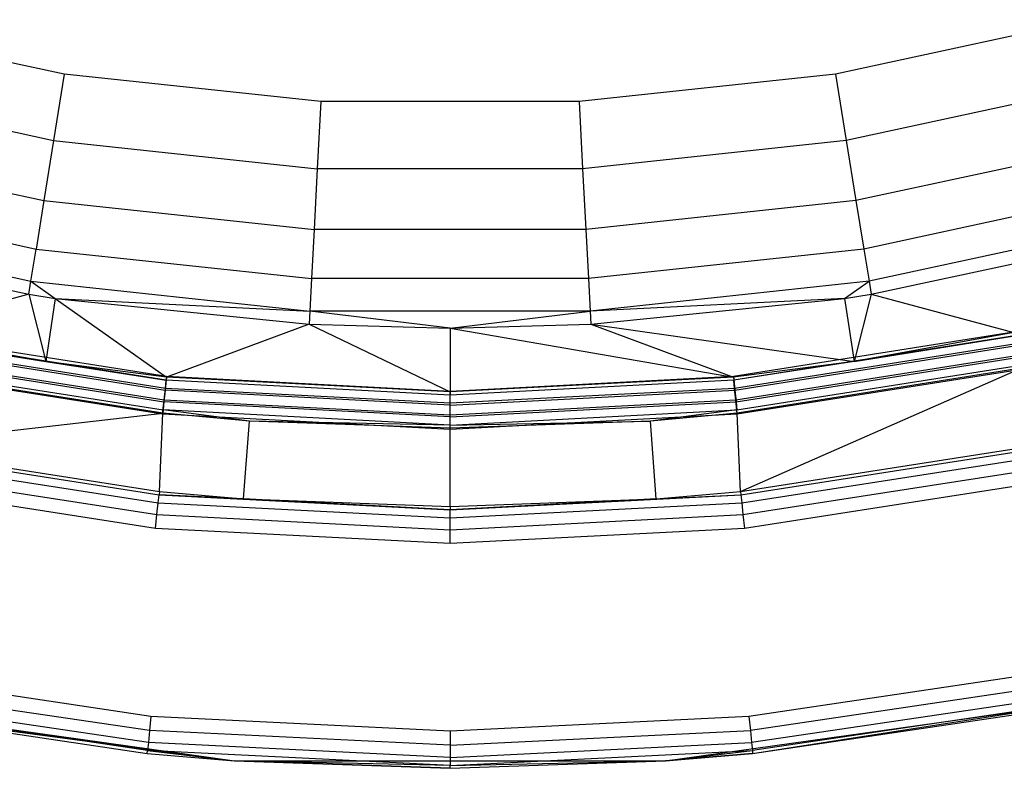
# Model space of a CAD drawing. Extents: x 0.04 to 8.34, y -4.15 to 4.15.
# Tile 5 of 34: x 3.61 to 4.94, y -4.15 to -3.14. Entities that reach past the tile are written whole.
import ezdxf

# ---------------------------------------------------------------- set-up
doc = ezdxf.new("R2010")
doc.units = 0
doc.header["$LTSCALE"] = 2.54
doc.layers.get('0').update_dxf_attribs({"color": 13, "linetype": 'CONTINUOUS'})

# ---------------------------------------------------------------- blocks, each defined once
blk = doc.blocks.new('MONOO_STL')
at = {"color": 0}
for p, q in [((3.6731, -3.2169, 6.5853), (3.3341, -3.1436, 6.5853)), ((3.6731, -3.2169, 6.5853), (3.3341, -3.1436, 6.5853)), ((5.0486, -3.1436, 6.5853), (4.7096, -3.2169, 6.5853)), ((5.0486, -3.1436, 6.5853), (4.7096, -3.2169, 6.5853)), ((3.6731, -3.2169, 6.5853), (3.6587, -3.306, 6.5714)), ((3.6731, -3.2169, 6.5853), (3.6587, -3.306, 6.5714)), ((4.0179, -3.2538, 6.5853), (3.6731, -3.2169, 6.5853)), ((4.0179, -3.2538, 6.5853), (3.6731, -3.2169, 6.5853)), ((4.7096, -3.2169, 6.5853), (4.3648, -3.2538, 6.5853)), ((4.7096, -3.2169, 6.5853), (4.3648, -3.2538, 6.5853)), ((4.7096, -3.2169, 6.5853), (4.724, -3.306, 6.5714)), ((4.7096, -3.2169, 6.5853), (4.724, -3.306, 6.5714)), ((3.3103, -3.2306, 6.5714), (3.6587, -3.306, 6.5714)), ((3.3103, -3.2306, 6.5714), (3.6587, -3.306, 6.5714)), ((5.0724, -3.2306, 6.5714), (4.724, -3.306, 6.5714)), ((5.0724, -3.2306, 6.5714), (4.724, -3.306, 6.5714)), ((4.0179, -3.2538, 6.5853), (4.0131, -3.3439, 6.5714)), ((4.0179, -3.2538, 6.5853), (4.0131, -3.3439, 6.5714)), ((4.3648, -3.2538, 6.5853), (4.0179, -3.2538, 6.5853)), ((4.3648, -3.2538, 6.5853), (4.0179, -3.2538, 6.5853)), ((4.3648, -3.2538, 6.5853), (4.3696, -3.3439, 6.5714)), ((4.3648, -3.2538, 6.5853), (4.3696, -3.3439, 6.5714)), ((3.6587, -3.306, 6.5714), (3.6457, -3.3868, 6.531)), ((3.6587, -3.306, 6.5714), (3.6457, -3.3868, 6.531)), ((3.6587, -3.306, 6.5714), (4.0131, -3.3439, 6.5714)), ((3.6587, -3.306, 6.5714), (4.0131, -3.3439, 6.5714)), ((4.724, -3.306, 6.5714), (4.3696, -3.3439, 6.5714)), ((4.724, -3.306, 6.5714), (4.3696, -3.3439, 6.5714)), ((4.724, -3.306, 6.5714), (4.737, -3.3868, 6.531)), ((4.724, -3.306, 6.5714), (4.737, -3.3868, 6.531)), ((3.2888, -3.3096, 6.531), (3.6457, -3.3868, 6.531)), ((3.2888, -3.3096, 6.531), (3.6457, -3.3868, 6.531)), ((5.0939, -3.3096, 6.531), (4.737, -3.3868, 6.531)), ((5.0939, -3.3096, 6.531), (4.737, -3.3868, 6.531)), ((4.0131, -3.3439, 6.5714), (4.0088, -3.4256, 6.531)), ((4.0131, -3.3439, 6.5714), (4.0088, -3.4256, 6.531)), ((4.3696, -3.3439, 6.5714), (4.0131, -3.3439, 6.5714)), ((4.3696, -3.3439, 6.5714), (4.0131, -3.3439, 6.5714)), ((4.3696, -3.3439, 6.5714), (4.3739, -3.4256, 6.531)), ((4.3696, -3.3439, 6.5714), (4.3739, -3.4256, 6.531)), ((3.2714, -3.3732, 6.4679), (3.6352, -3.4519, 6.4679)), ((3.2714, -3.3732, 6.4679), (3.6352, -3.4519, 6.4679)), ((5.1113, -3.3732, 6.4679), (4.7475, -3.4519, 6.4679)), ((5.1113, -3.3732, 6.4679), (4.7475, -3.4519, 6.4679)), ((3.6457, -3.3868, 6.531), (3.6352, -3.4519, 6.4679)), ((3.6457, -3.3868, 6.531), (3.6352, -3.4519, 6.4679)), ((3.6457, -3.3868, 6.531), (4.0088, -3.4256, 6.531)), ((3.6457, -3.3868, 6.531), (4.0088, -3.4256, 6.531)), ((4.737, -3.3868, 6.531), (4.3739, -3.4256, 6.531)), ((4.737, -3.3868, 6.531), (4.3739, -3.4256, 6.531)), ((4.737, -3.3868, 6.531), (4.7475, -3.4519, 6.4679)), ((4.737, -3.3868, 6.531), (4.7475, -3.4519, 6.4679)), ((3.2599, -3.4156, 6.3879), (3.6282, -3.4952, 6.3879)), ((3.2599, -3.4156, 6.3879), (3.6282, -3.4952, 6.3879)), ((4.0088, -3.4256, 6.531), (4.0053, -3.4915, 6.4679)), ((4.0088, -3.4256, 6.531), (4.0053, -3.4915, 6.4679)), ((4.3739, -3.4256, 6.531), (4.0088, -3.4256, 6.531)), ((4.3739, -3.4256, 6.531), (4.0088, -3.4256, 6.531)), ((4.3739, -3.4256, 6.531), (4.3774, -3.4915, 6.4679)), ((4.3739, -3.4256, 6.531), (4.3774, -3.4915, 6.4679)), ((5.1228, -3.4156, 6.3879), (4.7545, -3.4952, 6.3879)), ((5.1228, -3.4156, 6.3879), (4.7545, -3.4952, 6.3879)), ((3.2552, -3.4328, 6.2984), (3.6254, -3.5128, 6.2984)), ((3.2552, -3.4328, 6.2984), (3.6254, -3.5128, 6.2984)), ((4.7573, -3.5128, 6.2984), (5.1275, -3.4328, 6.2984)), ((4.7573, -3.5128, 6.2984), (5.1275, -3.4328, 6.2984)), ((3.6282, -3.4952, 6.3879), (3.6352, -3.4519, 6.4679)), ((3.6282, -3.4952, 6.3879), (3.6352, -3.4519, 6.4679)), ((3.6352, -3.4519, 6.4679), (4.0053, -3.4915, 6.4679)), ((3.6352, -3.4519, 6.4679), (4.0053, -3.4915, 6.4679)), ((4.7475, -3.4519, 6.4679), (4.3774, -3.4915, 6.4679)), ((4.7475, -3.4519, 6.4679), (4.3774, -3.4915, 6.4679)), ((4.7475, -3.4519, 6.4679), (4.7545, -3.4952, 6.3879)), ((4.7475, -3.4519, 6.4679), (4.7545, -3.4952, 6.3879)), ((4.0053, -3.4915, 6.4679), (4.0029, -3.5353, 6.3879)), ((4.0053, -3.4915, 6.4679), (4.0029, -3.5353, 6.3879)), ((4.3774, -3.4915, 6.4679), (4.0053, -3.4915, 6.4679)), ((4.3774, -3.4915, 6.4679), (4.0053, -3.4915, 6.4679)), ((4.3774, -3.4915, 6.4679), (4.3798, -3.5353, 6.3879)), ((4.3774, -3.4915, 6.4679), (4.3798, -3.5353, 6.3879)), ((3.6254, -3.5128, 6.2984), (3.6282, -3.4952, 6.3879)), ((3.6254, -3.5128, 6.2984), (3.6282, -3.4952, 6.3879)), ((3.6282, -3.4952, 6.3879), (4.0029, -3.5353, 6.3879)), ((3.6282, -3.4952, 6.3879), (3.661, -3.5184, 6.2984)), ((3.6282, -3.4952, 6.3879), (3.661, -3.5184, 6.2984)), ((3.6282, -3.4952, 6.3879), (4.0029, -3.5353, 6.3879)), ((4.7545, -3.4952, 6.3879), (4.3798, -3.5353, 6.3879)), ((4.7545, -3.4952, 6.3879), (4.3798, -3.5353, 6.3879)), ((4.7217, -3.5184, 6.2984), (4.7545, -3.4952, 6.3879)), ((4.7217, -3.5184, 6.2984), (4.7545, -3.4952, 6.3879)), ((4.7545, -3.4952, 6.3879), (4.7573, -3.5128, 6.2984)), ((4.7545, -3.4952, 6.3879), (4.7573, -3.5128, 6.2984)), ((3.6254, -3.5128, 6.2984), (3.4337, -3.5643, 4.3331)), ((3.6254, -3.5128, 6.2984), (3.4337, -3.5643, 4.3331)), ((3.6254, -3.5128, 6.2984), (3.6483, -3.6032, 4.3331)), ((3.6254, -3.5128, 6.2984), (3.6483, -3.6032, 4.3331)), ((3.6254, -3.5128, 6.2984), (3.661, -3.5184, 6.2984)), ((3.6254, -3.5128, 6.2984), (3.661, -3.5184, 6.2984)), ((3.661, -3.5184, 6.2984), (3.6483, -3.6032, 4.3331)), ((3.661, -3.5184, 6.2984), (3.6483, -3.6032, 4.3331)), ((3.661, -3.5184, 6.2984), (3.8105, -3.624, 4.3331)), ((3.661, -3.5184, 6.2984), (3.8105, -3.624, 4.3331)), ((3.661, -3.5184, 6.2984), (4.002, -3.5531, 6.2984)), ((3.661, -3.5184, 6.2984), (4.002, -3.5531, 6.2984)), ((3.661, -3.5184, 6.2984), (4.0029, -3.5353, 6.3879)), ((3.661, -3.5184, 6.2984), (4.0029, -3.5353, 6.3879)), ((4.7217, -3.5184, 6.2984), (4.3798, -3.5353, 6.3879)), ((4.7217, -3.5184, 6.2984), (4.3798, -3.5353, 6.3879)), ((4.3807, -3.5531, 6.2984), (4.7217, -3.5184, 6.2984)), ((4.3807, -3.5531, 6.2984), (4.7217, -3.5184, 6.2984)), ((4.7217, -3.5184, 6.2984), (4.7573, -3.5128, 6.2984)), ((4.7217, -3.5184, 6.2984), (4.7573, -3.5128, 6.2984)), ((4.7217, -3.5184, 6.2984), (4.7345, -3.6032, 4.3331)), ((4.7217, -3.5184, 6.2984), (4.7345, -3.6032, 4.3331)), ((4.7573, -3.5128, 6.2984), (4.7345, -3.6032, 4.3331)), ((4.7573, -3.5128, 6.2984), (4.7345, -3.6032, 4.3331)), ((4.7573, -3.5128, 6.2984), (4.949, -3.5643, 4.3331)), ((4.7573, -3.5128, 6.2984), (4.949, -3.5643, 4.3331)), ((4.0029, -3.5353, 6.3879), (4.002, -3.5531, 6.2984)), ((4.0029, -3.5353, 6.3879), (4.002, -3.5531, 6.2984)), ((4.3798, -3.5353, 6.3879), (4.0029, -3.5353, 6.3879)), ((4.3798, -3.5353, 6.3879), (4.0029, -3.5353, 6.3879)), ((4.1914, -3.5581, 6.2984), (4.0029, -3.5353, 6.3879)), ((4.1914, -3.5581, 6.2984), (4.0029, -3.5353, 6.3879)), ((4.1914, -3.5581, 6.2984), (4.3798, -3.5353, 6.3879)), ((4.1914, -3.5581, 6.2984), (4.3798, -3.5353, 6.3879)), ((4.3798, -3.5353, 6.3879), (4.3807, -3.5531, 6.2984)), ((4.3798, -3.5353, 6.3879), (4.3807, -3.5531, 6.2984)), ((4.002, -3.5531, 6.2984), (3.8105, -3.624, 4.3331)), ((4.002, -3.5531, 6.2984), (3.8105, -3.624, 4.3331)), ((4.002, -3.5531, 6.2984), (4.1914, -3.6439, 4.3331)), ((4.002, -3.5531, 6.2984), (4.1914, -3.6439, 4.3331)), ((4.002, -3.5531, 6.2984), (4.1914, -3.5581, 6.2984)), ((4.002, -3.5531, 6.2984), (4.1914, -3.5581, 6.2984)), ((4.1914, -3.5581, 6.2984), (4.3807, -3.5531, 6.2984)), ((4.1914, -3.5581, 6.2984), (4.3807, -3.5531, 6.2984)), ((4.1914, -3.5581, 6.2984), (4.1914, -3.6439, 4.3331)), ((4.1914, -3.5581, 6.2984), (4.1914, -3.6439, 4.3331)), ((4.1914, -3.5581, 6.2984), (4.5722, -3.624, 4.3331)), ((4.1914, -3.5581, 6.2984), (4.5722, -3.624, 4.3331)), ((4.3807, -3.5531, 6.2984), (4.5722, -3.624, 4.3331)), ((4.3807, -3.5531, 6.2984), (4.5722, -3.624, 4.3331)), ((4.3807, -3.5531, 6.2984), (4.7345, -3.6032, 4.3331)), ((4.3807, -3.5531, 6.2984), (4.7345, -3.6032, 4.3331)), ((3.81, -3.6283, 4.3147), (3.4328, -3.5686, 4.3147)), ((3.4328, -3.5686, 4.3147), (3.6483, -3.6032, 4.3331)), ((3.4328, -3.5686, 4.3147), (3.6483, -3.6032, 4.3331)), ((3.81, -3.6283, 4.3147), (3.4328, -3.5686, 4.3147)), ((3.6483, -3.6032, 4.3331), (3.4337, -3.5643, 4.3331)), ((3.6483, -3.6032, 4.3331), (3.4337, -3.5643, 4.3331)), ((3.4339, -3.5634, 6.8853), (3.8106, -3.623, 6.8853)), ((3.4339, -3.5634, 6.8853), (3.8106, -3.623, 6.8853)), ((4.5722, -3.623, 6.8853), (4.9488, -3.5634, 6.8853)), ((4.5722, -3.623, 6.8853), (4.9488, -3.5634, 6.8853)), ((4.9499, -3.5686, 4.3147), (4.5727, -3.6283, 4.3147)), ((4.9499, -3.5686, 4.3147), (4.5727, -3.6283, 4.3147)), ((4.949, -3.5643, 4.3331), (4.7345, -3.6032, 4.3331)), ((4.949, -3.5643, 4.3331), (4.7345, -3.6032, 4.3331)), ((4.7345, -3.6032, 4.3331), (4.9499, -3.5686, 4.3147)), ((4.7345, -3.6032, 4.3331), (4.9499, -3.5686, 4.3147)), ((3.4301, -3.5816, 6.8817), (3.8086, -3.6416, 6.8817)), ((3.4301, -3.5816, 6.8817), (3.8086, -3.6416, 6.8817)), ((3.8089, -3.6393, 4.2992), (3.4305, -3.5793, 4.2992)), ((3.8089, -3.6393, 4.2992), (3.4305, -3.5793, 4.2992)), ((4.9522, -3.5793, 4.2992), (4.5739, -3.6393, 4.2992)), ((4.9522, -3.5793, 4.2992), (4.5739, -3.6393, 4.2992)), ((4.5741, -3.6416, 6.8817), (4.9526, -3.5816, 6.8817)), ((4.5741, -3.6416, 6.8817), (4.9526, -3.5816, 6.8817)), ((3.4267, -3.5972, 6.8714), (3.8069, -3.6574, 6.8714)), ((3.4267, -3.5972, 6.8714), (3.8069, -3.6574, 6.8714)), ((3.8072, -3.6551, 4.2889), (3.4272, -3.5949, 4.2889)), ((3.8072, -3.6551, 4.2889), (3.4272, -3.5949, 4.2889)), ((4.9555, -3.5949, 4.2889), (4.5755, -3.6551, 4.2889)), ((4.9555, -3.5949, 4.2889), (4.5755, -3.6551, 4.2889)), ((4.5758, -3.6574, 6.8714), (4.956, -3.5972, 6.8714)), ((4.5758, -3.6574, 6.8714), (4.956, -3.5972, 6.8714)), ((3.8053, -3.6727, 6.8375), (3.4236, -3.6122, 6.8375)), ((3.8053, -3.6727, 6.8375), (3.4236, -3.6122, 6.8375)), ((3.4245, -3.6079, 6.8559), (3.8058, -3.6683, 6.8559)), ((3.4245, -3.6079, 6.8559), (3.8058, -3.6683, 6.8559)), ((3.8105, -3.624, 4.3331), (3.6483, -3.6032, 4.3331)), ((3.6483, -3.6032, 4.3331), (3.81, -3.6283, 4.3147)), ((3.8105, -3.624, 4.3331), (3.6483, -3.6032, 4.3331)), ((3.6483, -3.6032, 4.3331), (3.81, -3.6283, 4.3147)), ((4.7345, -3.6032, 4.3331), (4.5722, -3.624, 4.3331)), ((4.7345, -3.6032, 4.3331), (4.5722, -3.624, 4.3331)), ((4.7345, -3.6032, 4.3331), (4.5727, -3.6283, 4.3147)), ((4.7345, -3.6032, 4.3331), (4.5727, -3.6283, 4.3147)), ((4.5769, -3.6683, 6.8559), (4.9582, -3.6079, 6.8559)), ((4.5769, -3.6683, 6.8559), (4.9582, -3.6079, 6.8559)), ((4.9592, -3.6122, 6.8375), (4.5774, -3.6727, 6.8375)), ((4.9592, -3.6122, 6.8375), (4.5774, -3.6727, 6.8375)), ((4.5819, -3.7778, 4.4331), (4.9592, -3.6122, 6.8375)), ((4.5819, -3.7778, 4.4331), (4.9592, -3.6122, 6.8375)), ((3.4234, -3.6132, 4.2853), (3.8052, -3.6736, 4.2853)), ((3.4234, -3.6132, 4.2853), (3.8052, -3.6736, 4.2853)), ((3.8106, -3.623, 6.8853), (3.8086, -3.6416, 6.8817)), ((3.8106, -3.623, 6.8853), (3.8086, -3.6416, 6.8817)), ((3.8105, -3.624, 4.3331), (3.81, -3.6283, 4.3147)), ((3.8105, -3.624, 4.3331), (3.81, -3.6283, 4.3147)), ((4.1914, -3.6439, 4.3331), (3.8105, -3.624, 4.3331)), ((4.1914, -3.6439, 4.3331), (3.8105, -3.624, 4.3331)), ((3.8106, -3.623, 6.8853), (4.1914, -3.643, 6.8853)), ((3.8106, -3.623, 6.8853), (4.1914, -3.643, 6.8853)), ((4.1914, -3.643, 6.8853), (4.5722, -3.623, 6.8853)), ((4.1914, -3.643, 6.8853), (4.5722, -3.623, 6.8853)), ((4.5722, -3.624, 4.3331), (4.1914, -3.6439, 4.3331)), ((4.5722, -3.624, 4.3331), (4.1914, -3.6439, 4.3331)), ((4.5722, -3.623, 6.8853), (4.5741, -3.6416, 6.8817)), ((4.5722, -3.623, 6.8853), (4.5741, -3.6416, 6.8817)), ((4.5722, -3.624, 4.3331), (4.5727, -3.6283, 4.3147)), ((4.5722, -3.624, 4.3331), (4.5727, -3.6283, 4.3147)), ((4.5775, -3.6736, 4.2853), (4.9594, -3.6132, 4.2853)), ((4.5775, -3.6736, 4.2853), (4.9594, -3.6132, 4.2853)), ((3.8089, -3.6393, 4.2992), (3.81, -3.6283, 4.3147)), ((3.8089, -3.6393, 4.2992), (3.81, -3.6283, 4.3147)), ((4.1914, -3.6483, 4.3147), (3.81, -3.6283, 4.3147)), ((4.1914, -3.6483, 4.3147), (3.81, -3.6283, 4.3147)), ((4.5727, -3.6283, 4.3147), (4.1914, -3.6483, 4.3147)), ((4.5727, -3.6283, 4.3147), (4.1914, -3.6483, 4.3147)), ((4.5739, -3.6393, 4.2992), (4.5727, -3.6283, 4.3147)), ((4.5739, -3.6393, 4.2992), (4.5727, -3.6283, 4.3147)), ((3.8086, -3.6416, 6.8817), (3.8069, -3.6574, 6.8714)), ((3.8086, -3.6416, 6.8817), (3.8069, -3.6574, 6.8714)), ((3.8072, -3.6551, 4.2889), (3.8089, -3.6393, 4.2992)), ((3.8072, -3.6551, 4.2889), (3.8089, -3.6393, 4.2992)), ((4.1914, -3.6616, 6.8817), (3.8086, -3.6416, 6.8817)), ((4.1914, -3.6616, 6.8817), (3.8086, -3.6416, 6.8817)), ((4.1914, -3.6593, 4.2992), (3.8089, -3.6393, 4.2992)), ((4.1914, -3.6593, 4.2992), (3.8089, -3.6393, 4.2992)), ((4.5739, -3.6393, 4.2992), (4.1914, -3.6593, 4.2992)), ((4.5739, -3.6393, 4.2992), (4.1914, -3.6593, 4.2992)), ((4.1914, -3.6616, 6.8817), (4.5741, -3.6416, 6.8817)), ((4.1914, -3.6616, 6.8817), (4.5741, -3.6416, 6.8817)), ((4.1914, -3.6616, 6.8817), (4.1914, -3.643, 6.8853)), ((4.1914, -3.6616, 6.8817), (4.1914, -3.643, 6.8853)), ((4.1914, -3.6439, 4.3331), (4.1914, -3.6483, 4.3147)), ((4.1914, -3.6439, 4.3331), (4.1914, -3.6483, 4.3147)), ((4.1914, -3.6593, 4.2992), (4.1914, -3.6483, 4.3147)), ((4.1914, -3.6593, 4.2992), (4.1914, -3.6483, 4.3147)), ((4.5755, -3.6551, 4.2889), (4.5739, -3.6393, 4.2992)), ((4.5755, -3.6551, 4.2889), (4.5739, -3.6393, 4.2992)), ((4.5741, -3.6416, 6.8817), (4.5758, -3.6574, 6.8714)), ((4.5741, -3.6416, 6.8817), (4.5758, -3.6574, 6.8714)), ((3.8052, -3.6736, 4.2853), (3.8072, -3.6551, 4.2889)), ((3.8052, -3.6736, 4.2853), (3.8072, -3.6551, 4.2889)), ((3.8069, -3.6574, 6.8714), (3.8058, -3.6683, 6.8559)), ((3.8069, -3.6574, 6.8714), (3.8058, -3.6683, 6.8559)), ((4.1914, -3.6776, 6.8714), (3.8069, -3.6574, 6.8714)), ((4.1914, -3.6776, 6.8714), (3.8069, -3.6574, 6.8714)), ((4.1914, -3.6752, 4.2889), (3.8072, -3.6551, 4.2889)), ((4.1914, -3.6752, 4.2889), (3.8072, -3.6551, 4.2889)), ((4.5755, -3.6551, 4.2889), (4.1914, -3.6752, 4.2889)), ((4.5755, -3.6551, 4.2889), (4.1914, -3.6752, 4.2889)), ((4.1914, -3.6776, 6.8714), (4.5758, -3.6574, 6.8714)), ((4.1914, -3.6776, 6.8714), (4.5758, -3.6574, 6.8714)), ((4.1914, -3.6752, 4.2889), (4.1914, -3.6593, 4.2992)), ((4.1914, -3.6752, 4.2889), (4.1914, -3.6593, 4.2992)), ((4.1914, -3.6776, 6.8714), (4.1914, -3.6616, 6.8817)), ((4.1914, -3.6776, 6.8714), (4.1914, -3.6616, 6.8817)), ((4.5775, -3.6736, 4.2853), (4.5755, -3.6551, 4.2889)), ((4.5775, -3.6736, 4.2853), (4.5755, -3.6551, 4.2889)), ((4.5758, -3.6574, 6.8714), (4.5769, -3.6683, 6.8559)), ((4.5758, -3.6574, 6.8714), (4.5769, -3.6683, 6.8559)), ((3.4145, -3.7176, 4.4331), (3.8053, -3.6727, 6.8375)), ((3.4145, -3.7176, 4.4331), (3.8053, -3.6727, 6.8375)), ((3.8008, -3.7778, 4.4331), (3.8053, -3.6727, 6.8375)), ((3.8008, -3.7778, 4.4331), (3.8053, -3.6727, 6.8375)), ((3.8052, -3.6736, 4.2853), (4.1914, -3.6939, 4.2853)), ((3.8052, -3.6736, 4.2853), (4.1914, -3.6939, 4.2853)), ((3.8058, -3.6683, 6.8559), (3.8053, -3.6727, 6.8375)), ((3.8058, -3.6683, 6.8559), (3.8053, -3.6727, 6.8375)), ((3.9218, -3.6831, 6.8375), (3.8053, -3.6727, 6.8375)), ((3.9218, -3.6831, 6.8375), (3.8053, -3.6727, 6.8375)), ((3.9218, -3.6831, 6.8375), (3.8058, -3.6683, 6.8559)), ((3.9218, -3.6831, 6.8375), (3.8058, -3.6683, 6.8559)), ((4.1914, -3.6885, 6.8559), (3.8058, -3.6683, 6.8559)), ((4.1914, -3.6885, 6.8559), (3.8058, -3.6683, 6.8559)), ((4.1914, -3.6885, 6.8559), (4.5769, -3.6683, 6.8559)), ((4.1914, -3.6885, 6.8559), (4.5769, -3.6683, 6.8559)), ((4.1914, -3.6939, 4.2853), (4.5775, -3.6736, 4.2853)), ((4.1914, -3.6939, 4.2853), (4.5775, -3.6736, 4.2853)), ((4.1914, -3.6939, 4.2853), (4.1914, -3.6752, 4.2889)), ((4.1914, -3.6939, 4.2853), (4.1914, -3.6752, 4.2889)), ((4.1914, -3.6885, 6.8559), (4.1914, -3.6776, 6.8714)), ((4.1914, -3.6885, 6.8559), (4.1914, -3.6776, 6.8714)), ((4.5769, -3.6683, 6.8559), (4.4609, -3.6831, 6.8375)), ((4.5769, -3.6683, 6.8559), (4.4609, -3.6831, 6.8375)), ((4.5774, -3.6727, 6.8375), (4.4609, -3.6831, 6.8375)), ((4.5774, -3.6727, 6.8375), (4.4609, -3.6831, 6.8375)), ((4.5774, -3.6727, 6.8375), (4.5769, -3.6683, 6.8559)), ((4.5774, -3.6727, 6.8375), (4.5769, -3.6683, 6.8559)), ((4.5819, -3.7778, 4.4331), (4.5774, -3.6727, 6.8375)), ((4.5819, -3.7778, 4.4331), (4.5774, -3.6727, 6.8375)), ((3.9141, -3.7878, 4.4331), (3.9218, -3.6831, 6.8375)), ((3.9141, -3.7878, 4.4331), (3.9218, -3.6831, 6.8375)), ((4.1914, -3.6929, 6.8375), (3.9218, -3.6831, 6.8375)), ((4.1914, -3.6929, 6.8375), (3.9218, -3.6831, 6.8375)), ((4.1914, -3.6885, 6.8559), (3.9218, -3.6831, 6.8375)), ((4.1914, -3.6885, 6.8559), (3.9218, -3.6831, 6.8375)), ((4.4609, -3.6831, 6.8375), (4.1914, -3.6929, 6.8375)), ((4.1914, -3.6885, 6.8559), (4.4609, -3.6831, 6.8375)), ((4.1914, -3.6885, 6.8559), (4.4609, -3.6831, 6.8375)), ((4.4609, -3.6831, 6.8375), (4.1914, -3.6929, 6.8375)), ((4.1914, -3.6929, 6.8375), (4.1914, -3.6885, 6.8559)), ((4.1914, -3.6929, 6.8375), (4.1914, -3.6885, 6.8559)), ((4.4686, -3.7878, 4.4331), (4.4609, -3.6831, 6.8375)), ((4.4686, -3.7878, 4.4331), (4.4609, -3.6831, 6.8375)), ((4.1914, -3.7979, 4.4331), (4.1914, -3.6929, 6.8375)), ((4.1914, -3.7979, 4.4331), (4.1914, -3.6929, 6.8375)), ((3.4145, -3.7176, 4.4331), (3.8008, -3.7778, 4.4331)), ((3.4145, -3.7176, 4.4331), (3.8008, -3.7778, 4.4331)), ((4.5819, -3.7778, 4.4331), (4.9682, -3.7176, 4.4331)), ((4.5819, -3.7778, 4.4331), (4.9682, -3.7176, 4.4331)), ((3.4136, -3.7219, 4.4147), (3.8004, -3.7822, 4.4147)), ((3.4136, -3.7219, 4.4147), (3.8004, -3.7822, 4.4147)), ((4.5823, -3.7822, 4.4147), (4.9691, -3.7219, 4.4147)), ((4.5823, -3.7822, 4.4147), (4.9691, -3.7219, 4.4147)), ((3.4113, -3.7327, 4.3992), (3.7993, -3.7931, 4.3992)), ((3.4113, -3.7327, 4.3992), (3.7993, -3.7931, 4.3992)), ((4.5834, -3.7931, 4.3992), (4.9714, -3.7327, 4.3992)), ((4.5834, -3.7931, 4.3992), (4.9714, -3.7327, 4.3992)), ((3.4081, -3.7483, 4.3889), (3.7976, -3.8089, 4.3889)), ((3.4081, -3.7483, 4.3889), (3.7976, -3.8089, 4.3889)), ((4.5851, -3.8089, 4.3889), (4.9746, -3.7483, 4.3889)), ((4.5851, -3.8089, 4.3889), (4.9746, -3.7483, 4.3889)), ((3.7957, -3.8275, 4.3853), (3.4043, -3.7665, 4.3853)), ((3.7957, -3.8275, 4.3853), (3.4043, -3.7665, 4.3853)), ((4.9784, -3.7665, 4.3853), (4.587, -3.8275, 4.3853)), ((4.9784, -3.7665, 4.3853), (4.587, -3.8275, 4.3853)), ((3.7993, -3.7931, 4.3992), (3.8004, -3.7822, 4.4147)), ((3.7993, -3.7931, 4.3992), (3.8004, -3.7822, 4.4147)), ((3.8008, -3.7778, 4.4331), (3.8004, -3.7822, 4.4147)), ((3.8008, -3.7778, 4.4331), (3.8004, -3.7822, 4.4147)), ((3.9141, -3.7878, 4.4331), (3.8004, -3.7822, 4.4147)), ((3.8004, -3.7822, 4.4147), (4.1914, -3.8023, 4.4147)), ((3.9141, -3.7878, 4.4331), (3.8004, -3.7822, 4.4147)), ((3.8004, -3.7822, 4.4147), (4.1914, -3.8023, 4.4147)), ((3.8008, -3.7778, 4.4331), (3.9141, -3.7878, 4.4331)), ((3.8008, -3.7778, 4.4331), (3.9141, -3.7878, 4.4331)), ((4.1914, -3.8023, 4.4147), (4.5823, -3.7822, 4.4147)), ((4.1914, -3.8023, 4.4147), (4.5823, -3.7822, 4.4147)), ((4.4686, -3.7878, 4.4331), (4.5819, -3.7778, 4.4331)), ((4.4686, -3.7878, 4.4331), (4.5819, -3.7778, 4.4331)), ((4.4686, -3.7878, 4.4331), (4.5823, -3.7822, 4.4147)), ((4.4686, -3.7878, 4.4331), (4.5823, -3.7822, 4.4147)), ((4.5819, -3.7778, 4.4331), (4.5823, -3.7822, 4.4147)), ((4.5819, -3.7778, 4.4331), (4.5823, -3.7822, 4.4147)), ((4.5823, -3.7822, 4.4147), (4.5834, -3.7931, 4.3992)), ((4.5823, -3.7822, 4.4147), (4.5834, -3.7931, 4.3992)), ((3.7976, -3.8089, 4.3889), (3.7993, -3.7931, 4.3992)), ((3.7976, -3.8089, 4.3889), (3.7993, -3.7931, 4.3992)), ((3.7993, -3.7931, 4.3992), (4.1914, -3.8133, 4.3992)), ((3.7993, -3.7931, 4.3992), (4.1914, -3.8133, 4.3992)), ((3.9141, -3.7878, 4.4331), (4.1914, -3.7979, 4.4331)), ((4.1914, -3.8023, 4.4147), (3.9141, -3.7878, 4.4331)), ((3.9141, -3.7878, 4.4331), (4.1914, -3.7979, 4.4331)), ((4.1914, -3.8023, 4.4147), (3.9141, -3.7878, 4.4331)), ((4.1914, -3.7979, 4.4331), (4.4686, -3.7878, 4.4331)), ((4.4686, -3.7878, 4.4331), (4.1914, -3.8023, 4.4147)), ((4.4686, -3.7878, 4.4331), (4.1914, -3.8023, 4.4147)), ((4.1914, -3.7979, 4.4331), (4.4686, -3.7878, 4.4331)), ((4.1914, -3.8133, 4.3992), (4.5834, -3.7931, 4.3992)), ((4.1914, -3.8133, 4.3992), (4.5834, -3.7931, 4.3992)), ((4.5834, -3.7931, 4.3992), (4.5851, -3.8089, 4.3889)), ((4.5834, -3.7931, 4.3992), (4.5851, -3.8089, 4.3889)), ((3.7957, -3.8275, 4.3853), (3.7976, -3.8089, 4.3889)), ((3.7957, -3.8275, 4.3853), (3.7976, -3.8089, 4.3889)), ((3.7976, -3.8089, 4.3889), (4.1914, -3.8292, 4.3889)), ((3.7976, -3.8089, 4.3889), (4.1914, -3.8292, 4.3889)), ((4.1914, -3.7979, 4.4331), (4.1914, -3.8023, 4.4147)), ((4.1914, -3.7979, 4.4331), (4.1914, -3.8023, 4.4147)), ((4.1914, -3.8133, 4.3992), (4.1914, -3.8023, 4.4147)), ((4.1914, -3.8133, 4.3992), (4.1914, -3.8023, 4.4147)), ((4.1914, -3.8292, 4.3889), (4.5851, -3.8089, 4.3889)), ((4.1914, -3.8292, 4.3889), (4.5851, -3.8089, 4.3889)), ((4.5851, -3.8089, 4.3889), (4.587, -3.8275, 4.3853)), ((4.5851, -3.8089, 4.3889), (4.587, -3.8275, 4.3853)), ((4.1914, -3.8292, 4.3889), (4.1914, -3.8133, 4.3992)), ((4.1914, -3.8292, 4.3889), (4.1914, -3.8133, 4.3992)), ((4.1914, -3.8479, 4.3853), (3.7957, -3.8275, 4.3853)), ((4.1914, -3.8479, 4.3853), (3.7957, -3.8275, 4.3853)), ((4.587, -3.8275, 4.3853), (4.1914, -3.8479, 4.3853)), ((4.587, -3.8275, 4.3853), (4.1914, -3.8479, 4.3853)), ((4.1914, -3.8479, 4.3853), (4.1914, -3.8292, 4.3889)), ((4.1914, -3.8479, 4.3853), (4.1914, -3.8292, 4.3889)), ((3.7895, -4.0803, 4.2853), (3.3915, -4.0212, 4.2853)), ((3.7895, -4.0803, 4.2853), (3.3915, -4.0212, 4.2853)), ((4.9912, -4.0212, 4.2853), (4.5932, -4.0803, 4.2853)), ((4.9912, -4.0212, 4.2853), (4.5932, -4.0803, 4.2853)), ((3.7876, -4.0993, 4.2891), (3.3878, -4.04, 4.2891)), ((3.7876, -4.0993, 4.2891), (3.3878, -4.04, 4.2891)), ((4.995, -4.04, 4.2891), (4.5951, -4.0993, 4.2891)), ((4.995, -4.04, 4.2891), (4.5951, -4.0993, 4.2891)), ((3.3285, -4.0593, 4.3853), (3.9019, -4.1399, 4.3853)), ((3.3285, -4.0593, 4.3853), (3.9019, -4.1399, 4.3853)), ((3.786, -4.1154, 4.2999), (3.3846, -4.0559, 4.2999)), ((3.786, -4.1154, 4.2999), (3.3846, -4.0559, 4.2999)), ((4.4808, -4.1399, 4.3853), (5.0542, -4.0593, 4.3853)), ((4.4808, -4.1399, 4.3853), (5.0542, -4.0593, 4.3853)), ((4.9981, -4.0559, 4.2999), (4.5967, -4.1154, 4.2999)), ((4.9981, -4.0559, 4.2999), (4.5967, -4.1154, 4.2999)), ((4.5981, -4.13, 4.3353), (5.0542, -4.0593, 4.3853)), ((4.5981, -4.13, 4.3353), (5.0542, -4.0593, 4.3853)), ((3.3817, -4.0703, 4.3353), (3.9019, -4.1399, 4.3853)), ((3.3817, -4.0703, 4.3353), (3.9019, -4.1399, 4.3853)), ((3.3817, -4.0703, 4.3353), (3.7846, -4.13, 4.3353)), ((3.3817, -4.0703, 4.3353), (3.7846, -4.13, 4.3353)), ((3.785, -4.1262, 4.3162), (3.3825, -4.0665, 4.3162)), ((3.785, -4.1262, 4.3162), (3.3825, -4.0665, 4.3162)), ((5.0002, -4.0665, 4.3162), (4.5978, -4.1262, 4.3162)), ((5.0002, -4.0665, 4.3162), (4.5978, -4.1262, 4.3162)), ((4.5981, -4.13, 4.3353), (5.001, -4.0703, 4.3353)), ((4.5981, -4.13, 4.3353), (5.001, -4.0703, 4.3353)), ((3.7895, -4.0803, 4.2853), (3.7876, -4.0993, 4.2891)), ((3.7895, -4.0803, 4.2853), (3.7876, -4.0993, 4.2891)), ((4.1914, -4.1, 4.2853), (3.7895, -4.0803, 4.2853)), ((4.1914, -4.1, 4.2853), (3.7895, -4.0803, 4.2853)), ((4.5932, -4.0803, 4.2853), (4.1914, -4.1, 4.2853)), ((4.5932, -4.0803, 4.2853), (4.1914, -4.1, 4.2853)), ((4.5932, -4.0803, 4.2853), (4.5951, -4.0993, 4.2891)), ((4.5932, -4.0803, 4.2853), (4.5951, -4.0993, 4.2891)), ((3.7876, -4.0993, 4.2891), (3.786, -4.1154, 4.2999)), ((3.7876, -4.0993, 4.2891), (3.786, -4.1154, 4.2999)), ((4.1914, -4.1191, 4.2891), (3.7876, -4.0993, 4.2891)), ((4.1914, -4.1191, 4.2891), (3.7876, -4.0993, 4.2891)), ((4.1914, -4.1191, 4.2891), (4.5951, -4.0993, 4.2891)), ((4.1914, -4.1191, 4.2891), (4.5951, -4.0993, 4.2891)), ((4.1914, -4.1, 4.2853), (4.1914, -4.1191, 4.2891)), ((4.1914, -4.1, 4.2853), (4.1914, -4.1191, 4.2891)), ((4.5951, -4.0993, 4.2891), (4.5967, -4.1154, 4.2999)), ((4.5951, -4.0993, 4.2891), (4.5967, -4.1154, 4.2999)), ((3.7846, -4.13, 4.3353), (3.785, -4.1262, 4.3162)), ((3.7846, -4.13, 4.3353), (3.785, -4.1262, 4.3162)), ((3.786, -4.1154, 4.2999), (3.785, -4.1262, 4.3162)), ((3.786, -4.1154, 4.2999), (3.785, -4.1262, 4.3162)), ((3.785, -4.1262, 4.3162), (3.9019, -4.1399, 4.3353)), ((4.1914, -4.1462, 4.3162), (3.785, -4.1262, 4.3162)), ((4.1914, -4.1462, 4.3162), (3.785, -4.1262, 4.3162)), ((3.785, -4.1262, 4.3162), (3.9019, -4.1399, 4.3353)), ((4.1914, -4.1354, 4.2999), (3.786, -4.1154, 4.2999)), ((4.1914, -4.1354, 4.2999), (3.786, -4.1154, 4.2999)), ((4.1914, -4.1354, 4.2999), (4.5967, -4.1154, 4.2999)), ((4.1914, -4.1354, 4.2999), (4.5967, -4.1154, 4.2999)), ((4.1914, -4.1191, 4.2891), (4.1914, -4.1354, 4.2999)), ((4.1914, -4.1191, 4.2891), (4.1914, -4.1354, 4.2999)), ((4.1914, -4.1462, 4.3162), (4.5978, -4.1262, 4.3162)), ((4.1914, -4.1462, 4.3162), (4.5978, -4.1262, 4.3162)), ((4.4808, -4.1399, 4.3353), (4.5978, -4.1262, 4.3162)), ((4.4808, -4.1399, 4.3353), (4.5978, -4.1262, 4.3162)), ((4.5967, -4.1154, 4.2999), (4.5978, -4.1262, 4.3162)), ((4.5967, -4.1154, 4.2999), (4.5978, -4.1262, 4.3162)), ((4.5978, -4.1262, 4.3162), (4.5981, -4.13, 4.3353)), ((4.5978, -4.1262, 4.3162), (4.5981, -4.13, 4.3353)), ((3.7846, -4.13, 4.3353), (3.9019, -4.1399, 4.3853)), ((3.7846, -4.13, 4.3353), (3.9019, -4.1399, 4.3353)), ((3.7846, -4.13, 4.3353), (3.9019, -4.1399, 4.3853)), ((3.7846, -4.13, 4.3353), (3.9019, -4.1399, 4.3353)), ((3.9019, -4.1399, 4.3853), (4.4808, -4.1399, 4.3853)), ((3.9019, -4.1399, 4.3353), (3.9019, -4.1399, 4.3853)), ((3.9019, -4.1399, 4.3353), (3.9019, -4.1399, 4.3853)), ((3.9019, -4.1399, 4.3353), (4.1914, -4.15, 4.3353)), ((4.1914, -4.15, 4.3353), (3.9019, -4.1399, 4.3853)), ((4.1914, -4.15, 4.3353), (3.9019, -4.1399, 4.3853)), ((3.9019, -4.1399, 4.3853), (4.4808, -4.1399, 4.3853)), ((4.1914, -4.1462, 4.3162), (3.9019, -4.1399, 4.3353)), ((4.1914, -4.1462, 4.3162), (3.9019, -4.1399, 4.3353)), ((3.9019, -4.1399, 4.3353), (4.1914, -4.15, 4.3353)), ((4.1914, -4.1354, 4.2999), (4.1914, -4.1462, 4.3162)), ((4.1914, -4.1354, 4.2999), (4.1914, -4.1462, 4.3162)), ((4.1914, -4.15, 4.3353), (4.4808, -4.1399, 4.3853)), ((4.1914, -4.15, 4.3353), (4.4808, -4.1399, 4.3353)), ((4.1914, -4.15, 4.3353), (4.4808, -4.1399, 4.3853)), ((4.1914, -4.15, 4.3353), (4.4808, -4.1399, 4.3353)), ((4.1914, -4.1462, 4.3162), (4.4808, -4.1399, 4.3353)), ((4.1914, -4.1462, 4.3162), (4.4808, -4.1399, 4.3353)), ((4.4808, -4.1399, 4.3353), (4.5981, -4.13, 4.3353)), ((4.5981, -4.13, 4.3353), (4.4808, -4.1399, 4.3853)), ((4.5981, -4.13, 4.3353), (4.4808, -4.1399, 4.3853)), ((4.4808, -4.1399, 4.3353), (4.5981, -4.13, 4.3353)), ((4.4808, -4.1399, 4.3353), (4.4808, -4.1399, 4.3853)), ((4.4808, -4.1399, 4.3353), (4.4808, -4.1399, 4.3853)), ((4.1914, -4.15, 4.3353), (4.1914, -4.1462, 4.3162)), ((4.1914, -4.15, 4.3353), (4.1914, -4.1462, 4.3162))]:
    blk.add_line(p, q, dxfattribs=at)

msp = doc.modelspace()

# ---------------------------------------------------------------- block references
at = {"color": 0}
msp.add_blockref('MONOO_STL', (0, 0), dxfattribs=at)

doc.saveas('drawing.dxf')
